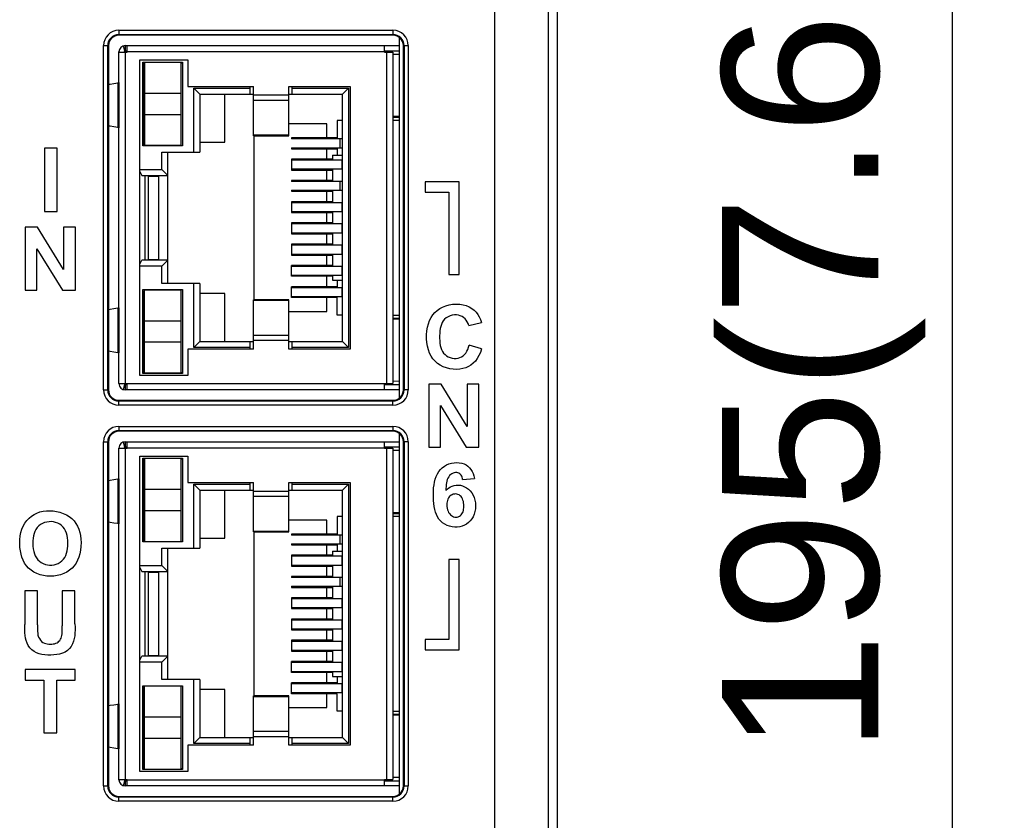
# Model space of a CAD drawing. Header units: millimetres. Extents: x 4414 to 5520, y -269 to 495.
# Tile 40 of 53: x 4964 to 5011, y -11 to 28. Entities that reach past the tile are written whole.
import ezdxf

# ---------------------------------------------------------------- set-up
doc = ezdxf.new("R2010")
doc.units = ezdxf.units.MM
doc.header["$LTSCALE"] = 23.1
doc.header["$PDMODE"] = 3
doc.header["$PDSIZE"] = 0.31
doc.layers.get('0').update_dxf_attribs({"linetype": 'CONTINUOUS'})
doc.layers.get('Defpoints').update_dxf_attribs({"linetype": 'CONTINUOUS'})
doc.styles.get("Standard").update_dxf_attribs({"font": 'arial.ttf'})
doc.dimstyles.new('DIMSTYLE_2$0', dxfattribs={"dimtxt": 2.5, "dimasz": 3, "dimexe": 0.18, "dimexo": 0.0625, "dimgap": 0.09, "dimtad": 1, "dimdec": 0, "dimdsep": 46, "dimtxsty": 'Standard', "dimblk": '_FILLED', "dimcen": 0.09, "dimadec": 0, "dimazin": 0, "dimtp": 0.01, "dimtm": 0.01, "dimtfac": 1, "dimtdec": 0, "dimtofl": 0, "dimtmove": 0, "dimatfit": 3, "dimldrblk": '_FILLED', "dimfxl": 0, "dimtolj": 1, "dimarcsym": 0})

# ---------------------------------------------------------------- blocks, each defined once
blk = doc.blocks.new('_FILLED')
at = {"color": 0, "linetype": 'ByBlock'}
blk.add_solid([(0, 0), (-1, 0.2), (-1, -0.2)], dxfattribs=at)
blk = doc.blocks.new('*D138')
at = {"color": 0, "linetype": 'Continuous', "lineweight": -2}
for p, q in [((4985.477, 112.124), (5010.906, 112.124)), ((5008.406, 107.124), (5008.406, -77.876)), ((4969.163, -82.876), (5010.906, -82.876))]:
    blk.add_line(p, q, dxfattribs=at)
at = {"layer": 'Defpoints', "color": 0, "linetype": 'Continuous'}
for p in [(4984.477, 112.124), (4968.163, -82.876), (5008.406, -82.876)]:
    blk.add_point(p, dxfattribs=at)
at = {"color": 0, "linetype": 'Continuous', "lineweight": -2, "xscale": 5, "yscale": 5, "zscale": 5}
for p, rotation in [((5008.406, 112.124), 90), ((5008.406, -82.876), 270)]:
    blk.add_blockref('_FILLED', p, dxfattribs=dict(at, rotation=rotation))
at = {"color": 0, "linetype": 'Continuous', "insert": (5002.24, 15.06), "char_height": 7.5, "attachment_point": 5, "rotation": 90}
blk.add_mtext('\\A1;195(7.68)', dxfattribs=at)

msp = doc.modelspace()

# ---------------------------------------------------------------- linework, layer by layer
at = {"color": 0, "linetype": 'Continuous'}
for p, q in [((4989.477, -69.576), (4989.477, 98.824)), ((4986.467, -69.085), (4986.467, 72.111)), ((4989.032, -69.13), (4989.032, 72.177)), ((4968.427, 27.355), (4968.427, 27.12)), ((4968.427, 27.355), (4981.577, 27.355)), ((4968.427, 27.155), (4981.577, 27.155)), ((4981.577, 27.12), (4968.427, 27.12)), ((4981.577, 27.355), (4981.577, 27.12)), ((4981.877, 27.019), (4981.877, 9.71)), ((4967.692, 10.11), (4967.692, 26.62)), ((4967.692, 26.62), (4967.927, 26.62)), ((4967.892, 10.11), (4967.892, 26.62)), ((4967.927, 26.62), (4967.927, 10.11)), ((4968.713, 26.368), (4968.643, 26.607)), ((4968.727, 26.62), (4968.727, 26.37)), ((4968.727, 26.62), (4981.877, 26.62)), ((4968.827, 26.315), (4968.827, 26.62)), ((4981.177, 26.315), (4981.177, 26.62)), ((4982.077, 10.11), (4982.077, 26.62)), ((4982.077, 26.62), (4982.312, 26.62)), ((4982.113, 26.62), (4982.113, 10.11)), ((4982.312, 26.62), (4982.312, 10.11)), ((4968.427, 10.41), (4968.427, 26.32)), ((4968.427, 26.315), (4968.827, 26.315)), ((4968.677, 26.315), (4968.677, 26.32)), ((4968.727, 26.37), (4968.827, 26.37)), ((4968.727, 26.32), (4968.727, 26.315)), ((4968.727, 26.32), (4968.827, 26.32)), ((4968.727, 26.315), (4968.727, 10.415)), ((4981.177, 26.32), (4968.827, 26.32)), ((4981.177, 26.37), (4981.877, 26.37)), ((4981.177, 26.32), (4981.527, 26.32)), ((4981.177, 26.315), (4981.577, 26.315)), ((4981.277, 26.32), (4981.277, 26.315)), ((4981.277, 10.415), (4981.277, 26.315)), ((4981.527, 26.32), (4981.527, 26.315)), ((4981.577, 26.315), (4981.577, 10.415)), ((4981.877, 26.193), (4981.577, 26.198)), ((4969.427, 10.795), (4969.427, 25.935)), ((4969.427, 25.935), (4971.727, 25.935)), ((4969.582, 21.815), (4969.582, 25.835)), ((4969.582, 25.835), (4971.482, 25.835)), ((4969.632, 21.865), (4969.632, 25.785)), ((4969.657, 25.785), (4969.632, 25.785)), ((4969.657, 25.825), (4969.657, 21.825)), ((4969.657, 25.825), (4971.407, 25.825)), ((4971.407, 21.825), (4971.407, 25.825)), ((4971.482, 25.785), (4971.407, 25.785)), ((4971.482, 25.835), (4971.482, 21.815)), ((4971.727, 25.935), (4971.727, 24.665)), ((4969.632, 25.395), (4969.657, 25.395)), ((4968.375, 24.838), (4968.422, 24.845)), ((4968.375, 24.838), (4968.375, 22.692)), ((4968.422, 24.845), (4968.422, 22.685)), ((4969.657, 24.795), (4969.632, 24.795)), ((4971.727, 24.665), (4974.882, 24.665)), ((4972.019, 21.515), (4972.019, 24.583)), ((4972.019, 24.583), (4974.732, 24.583)), ((4972.019, 24.583), (4972.307, 24.295)), ((4974.732, 24.295), (4974.732, 24.665)), ((4974.882, 22.298), (4974.882, 24.665)), ((4976.582, 22.298), (4976.582, 24.665)), ((4976.582, 24.665), (4979.527, 24.665)), ((4976.732, 24.665), (4976.732, 24.295)), ((4976.732, 24.583), (4979.446, 24.583)), ((4979.157, 24.295), (4979.446, 24.583)), ((4979.446, 24.583), (4979.446, 12.146)), ((4979.527, 24.665), (4979.527, 12.065)), ((4971.407, 24.325), (4969.657, 24.325)), ((4972.307, 24.295), (4972.307, 21.515)), ((4972.307, 24.295), (4974.882, 24.295)), ((4973.507, 21.995), (4973.507, 24.295)), ((4974.882, 24.256), (4976.582, 24.256)), ((4976.582, 24.295), (4979.157, 24.295)), ((4979.157, 12.435), (4979.157, 24.295)), ((4976.582, 23.996), (4974.882, 23.996)), ((4969.657, 23.325), (4971.407, 23.325)), ((4981.577, 23.231), (4981.877, 23.237)), ((4981.577, 23.185), (4981.877, 23.185)), ((4968.422, 22.685), (4968.375, 22.692)), ((4969.632, 22.855), (4969.657, 22.855)), ((4978.407, 22.865), (4976.582, 22.865)), ((4978.407, 22.195), (4978.407, 22.865)), ((4978.907, 23.035), (4978.907, 22.195)), ((4979.157, 23.035), (4978.907, 23.035)), ((4981.877, 23.035), (4981.577, 23.035)), ((4969.657, 22.255), (4969.632, 22.255)), ((4974.882, 22.338), (4976.582, 22.338)), ((4974.882, 22.298), (4976.582, 22.298)), ((4974.907, 22.298), (4974.907, 14.431)), ((4971.482, 21.815), (4969.582, 21.815)), ((4969.632, 21.865), (4969.657, 21.865)), ((4971.407, 21.825), (4969.657, 21.825)), ((4970.332, 21.825), (4970.332, 21.815)), ((4972.307, 21.995), (4973.507, 21.995)), ((4976.701, 22.195), (4976.701, 22.145)), ((4978.907, 22.195), (4976.701, 22.195)), ((4979.157, 22.145), (4976.701, 22.145)), ((4979.038, 21.725), (4979.038, 22.145)), ((4964.85, 21.701), (4964.85, 18.67)), ((4965.464, 21.701), (4964.85, 21.701)), ((4965.464, 18.67), (4965.464, 21.701)), ((4970.489, 20.683), (4970.489, 21.515)), ((4970.489, 21.515), (4972.307, 21.515)), ((4970.777, 15.215), (4970.777, 21.515)), ((4976.701, 21.725), (4979.157, 21.725)), ((4976.701, 21.725), (4976.701, 21.675)), ((4976.701, 21.675), (4978.907, 21.675)), ((4978.407, 21.175), (4978.407, 21.675)), ((4978.682, 21.365), (4979.157, 21.365)), ((4978.682, 21.365), (4978.682, 21.125)), ((4978.907, 21.675), (4978.907, 21.365)), ((4978.682, 21.175), (4976.701, 21.175)), ((4976.701, 21.175), (4976.701, 20.655)), ((4979.157, 21.125), (4976.701, 21.125)), ((4978.182, 21.125), (4978.182, 21.175)), ((4979.138, 20.705), (4979.138, 21.125)), ((4969.427, 20.683), (4970.489, 20.683)), ((4969.427, 20.587), (4969.527, 20.395)), ((4969.527, 20.395), (4970.777, 20.395)), ((4969.677, 20.395), (4969.677, 16.335)), ((4969.832, 20.365), (4969.832, 16.365)), ((4969.832, 20.365), (4970.332, 20.365)), ((4970.177, 20.365), (4970.177, 20.395)), ((4970.332, 20.395), (4970.332, 16.335)), ((4970.489, 20.683), (4970.777, 20.395)), ((4976.701, 20.705), (4979.157, 20.705)), ((4976.701, 20.655), (4978.682, 20.655)), ((4977.332, 20.705), (4977.332, 20.655)), ((4978.182, 20.655), (4978.182, 20.705)), ((4978.407, 20.155), (4978.407, 20.655)), ((4978.682, 20.705), (4978.682, 20.105)), ((4978.682, 20.155), (4976.701, 20.155)), ((4976.701, 20.155), (4976.701, 20.105)), ((4979.157, 20.105), (4976.701, 20.105)), ((4977.332, 20.155), (4977.332, 20.105)), ((4978.182, 20.105), (4978.182, 20.155)), ((4979.038, 19.685), (4979.038, 20.105)), ((4984.75, 20.082), (4983.116, 20.082)), ((4983.116, 20.082), (4983.116, 19.588)), ((4984.75, 15.648), (4984.75, 20.082)), ((4976.701, 19.685), (4979.157, 19.685)), ((4976.701, 19.685), (4976.701, 19.635)), ((4976.701, 19.635), (4978.682, 19.635)), ((4977.332, 19.685), (4977.332, 19.635)), ((4978.182, 19.635), (4978.182, 19.685)), ((4978.407, 19.135), (4978.407, 19.635)), ((4978.682, 19.685), (4978.682, 19.085)), ((4983.116, 19.588), (4984.257, 19.588)), ((4984.257, 19.588), (4984.257, 15.648)), ((4978.682, 19.135), (4976.701, 19.135)), ((4976.701, 19.135), (4976.701, 18.615)), ((4979.157, 19.085), (4976.701, 19.085)), ((4977.332, 19.135), (4977.332, 19.085)), ((4978.182, 19.085), (4978.182, 19.135)), ((4979.138, 18.665), (4979.138, 19.085)), ((4964.85, 18.67), (4965.464, 18.67)), ((4976.701, 18.665), (4979.157, 18.665)), ((4976.701, 18.615), (4978.682, 18.615)), ((4978.182, 18.615), (4978.182, 18.665)), ((4978.407, 18.115), (4978.407, 18.615)), ((4978.682, 18.665), (4978.682, 18.065)), ((4978.682, 18.115), (4976.701, 18.115)), ((4976.701, 18.115), (4976.701, 17.595)), ((4979.157, 18.065), (4976.701, 18.065)), ((4978.182, 18.065), (4978.182, 18.115)), ((4979.138, 17.645), (4979.138, 18.065)), ((4963.931, 17.918), (4963.931, 14.887)), ((4964.525, 17.918), (4963.931, 17.918)), ((4965.772, 15.887), (4964.525, 17.918)), ((4965.772, 17.918), (4965.772, 15.887)), ((4966.34, 17.918), (4965.772, 17.918)), ((4966.34, 14.887), (4966.34, 17.918)), ((4976.701, 17.645), (4979.157, 17.645)), ((4976.701, 17.595), (4978.682, 17.595)), ((4977.332, 17.645), (4977.332, 17.595)), ((4978.182, 17.595), (4978.182, 17.645)), ((4978.407, 17.095), (4978.407, 17.595)), ((4978.682, 17.645), (4978.682, 17.045)), ((4978.682, 17.095), (4976.701, 17.095)), ((4976.701, 17.095), (4976.701, 16.575)), ((4979.157, 17.045), (4976.701, 17.045)), ((4977.332, 17.095), (4977.332, 17.045)), ((4978.182, 17.045), (4978.182, 17.095)), ((4979.138, 16.625), (4979.138, 17.045)), ((4964.498, 14.887), (4964.498, 16.879)), ((4964.498, 16.879), (4965.727, 14.887)), ((4976.701, 16.625), (4979.157, 16.625)), ((4976.701, 16.575), (4978.682, 16.575)), ((4977.332, 16.625), (4977.332, 16.575)), ((4978.182, 16.575), (4978.182, 16.625)), ((4978.407, 16.075), (4978.407, 16.575)), ((4978.682, 16.625), (4978.682, 16.025)), ((4969.427, 16.142), (4969.527, 16.335)), ((4970.777, 16.335), (4969.527, 16.335)), ((4969.832, 16.365), (4970.332, 16.365)), ((4970.177, 16.335), (4970.177, 16.365)), ((4970.489, 16.046), (4970.777, 16.335)), ((4978.682, 16.075), (4976.701, 16.075)), ((4976.701, 15.555), (4976.701, 16.075)), ((4977.332, 16.075), (4977.332, 16.025)), ((4978.182, 16.025), (4978.182, 16.075)), ((4970.489, 16.046), (4969.427, 16.046)), ((4970.489, 15.215), (4970.489, 16.046)), ((4979.157, 16.025), (4976.701, 16.025)), ((4976.701, 15.605), (4979.157, 15.605)), ((4978.182, 15.555), (4978.182, 15.605)), ((4978.682, 15.605), (4978.682, 15.365)), ((4979.138, 15.605), (4979.138, 16.025)), ((4984.257, 15.648), (4984.75, 15.648)), ((4972.307, 15.215), (4970.489, 15.215)), ((4972.019, 12.146), (4972.019, 15.215)), ((4972.307, 15.215), (4972.307, 12.435)), ((4978.682, 15.555), (4976.701, 15.555)), ((4978.407, 15.055), (4978.407, 15.555)), ((4978.682, 15.365), (4979.157, 15.365)), ((4978.907, 15.365), (4978.907, 15.055)), ((4963.931, 14.887), (4964.498, 14.887)), ((4965.727, 14.887), (4966.34, 14.887)), ((4969.582, 14.915), (4971.482, 14.915)), ((4969.582, 10.895), (4969.582, 14.915)), ((4969.657, 14.865), (4969.632, 14.865)), ((4969.632, 10.945), (4969.632, 14.865)), ((4969.657, 14.905), (4971.407, 14.905)), ((4969.657, 10.905), (4969.657, 14.905)), ((4970.332, 14.915), (4970.332, 14.905)), ((4971.407, 10.905), (4971.407, 14.905)), ((4971.482, 14.915), (4971.482, 10.895)), ((4973.507, 14.735), (4972.307, 14.735)), ((4973.507, 12.435), (4973.507, 14.735)), ((4978.907, 15.055), (4976.701, 15.055)), ((4976.701, 14.535), (4976.701, 15.055)), ((4979.157, 15.005), (4976.701, 15.005)), ((4979.138, 14.585), (4979.138, 15.005)), ((4969.657, 14.475), (4969.632, 14.475)), ((4976.582, 14.431), (4974.882, 14.431)), ((4974.882, 12.065), (4974.882, 14.431)), ((4976.582, 14.391), (4974.882, 14.391)), ((4976.582, 12.065), (4976.582, 14.431)), ((4976.701, 14.585), (4979.157, 14.585)), ((4978.907, 14.535), (4976.701, 14.535)), ((4978.407, 13.865), (4978.407, 14.535)), ((4978.907, 13.695), (4978.907, 14.535)), ((4968.375, 14.038), (4968.422, 14.045)), ((4968.375, 14.038), (4968.375, 11.892)), ((4968.422, 14.045), (4968.422, 11.885)), ((4969.632, 13.875), (4969.657, 13.875)), ((4976.582, 13.865), (4978.407, 13.865)), ((4971.407, 13.405), (4969.657, 13.405)), ((4979.157, 13.695), (4978.907, 13.695)), ((4981.577, 13.695), (4981.877, 13.695)), ((4981.577, 13.545), (4981.877, 13.545)), ((4981.877, 13.493), (4981.577, 13.498)), ((4985.211, 13.195), (4985.817, 13.339)), ((4969.657, 12.405), (4971.407, 12.405)), ((4972.019, 12.146), (4972.307, 12.435)), ((4972.307, 12.435), (4974.882, 12.435)), ((4974.732, 12.065), (4974.732, 12.435)), ((4974.882, 12.733), (4976.582, 12.733)), ((4976.582, 12.473), (4974.882, 12.473)), ((4976.582, 12.435), (4979.157, 12.435)), ((4976.732, 12.435), (4976.732, 12.065)), ((4979.157, 12.435), (4979.446, 12.146)), ((4968.422, 11.885), (4968.375, 11.892)), ((4969.657, 11.935), (4969.632, 11.935)), ((4974.882, 12.065), (4971.727, 12.065)), ((4971.727, 12.065), (4971.727, 10.795)), ((4974.732, 12.146), (4972.019, 12.146)), ((4979.527, 12.065), (4976.582, 12.065)), ((4979.446, 12.146), (4976.732, 12.146)), ((4985.825, 12.078), (4985.233, 12.26)), ((4971.482, 10.895), (4969.582, 10.895)), ((4969.632, 11.335), (4969.657, 11.335)), ((4969.632, 10.945), (4969.657, 10.945)), ((4971.407, 10.905), (4969.657, 10.905)), ((4971.407, 10.945), (4971.482, 10.945)), ((4968.427, 10.415), (4968.827, 10.415)), ((4968.677, 10.415), (4968.677, 10.41)), ((4968.727, 10.415), (4968.727, 10.41)), ((4968.727, 10.41), (4968.827, 10.41)), ((4968.827, 10.11), (4968.827, 10.415)), ((4968.827, 10.41), (4981.177, 10.41)), ((4971.727, 10.795), (4969.427, 10.795)), ((4981.177, 10.415), (4981.577, 10.415)), ((4981.177, 10.11), (4981.177, 10.415)), ((4981.177, 10.41), (4981.527, 10.41)), ((4981.277, 10.415), (4981.277, 10.41)), ((4981.527, 10.415), (4981.527, 10.41)), ((4981.577, 10.531), (4981.877, 10.537)), ((4967.692, 10.11), (4967.927, 10.11)), ((4968.643, 10.122), (4968.713, 10.362)), ((4968.727, 10.36), (4968.727, 10.11)), ((4968.727, 10.36), (4968.827, 10.36)), ((4981.877, 10.11), (4968.727, 10.11)), ((4981.177, 10.36), (4981.877, 10.36)), ((4982.312, 10.11), (4982.077, 10.11)), ((4983.888, 10.39), (4983.294, 10.39)), ((4983.294, 10.39), (4983.294, 7.359)), ((4985.135, 8.359), (4983.888, 10.39)), ((4985.703, 10.39), (4985.135, 10.39)), ((4985.135, 10.39), (4985.135, 8.359)), ((4985.703, 7.359), (4985.703, 10.39)), ((4968.427, 9.375), (4968.427, 9.61)), ((4968.427, 9.61), (4981.577, 9.61)), ((4981.577, 9.574), (4968.427, 9.574)), ((4981.577, 9.375), (4981.577, 9.61)), ((4981.577, 9.375), (4968.427, 9.375)), ((4983.861, 9.351), (4985.089, 7.359)), ((4983.861, 7.359), (4983.861, 9.351)), ((4968.427, 8.355), (4981.577, 8.355)), ((4968.427, 8.355), (4968.427, 8.12)), ((4968.427, 8.155), (4981.577, 8.155)), ((4981.577, 8.12), (4968.427, 8.12)), ((4981.577, 8.355), (4981.577, 8.12)), ((4967.692, 7.62), (4967.927, 7.62)), ((4967.692, -8.89), (4967.692, 7.62)), ((4967.892, -8.89), (4967.892, 7.62)), ((4967.927, 7.62), (4967.927, -8.89)), ((4968.713, 7.368), (4968.643, 7.607)), ((4968.727, 7.62), (4981.877, 7.62)), ((4968.727, 7.62), (4968.727, 7.37)), ((4968.827, 7.315), (4968.827, 7.62)), ((4981.177, 7.315), (4981.177, 7.62)), ((4981.877, 8.019), (4981.877, -9.29)), ((4982.312, 7.62), (4982.077, 7.62)), ((4982.077, -8.89), (4982.077, 7.62)), ((4982.113, 7.62), (4982.113, -8.89)), ((4982.312, 7.62), (4982.312, -8.89)), ((4968.427, -8.59), (4968.427, 7.32)), ((4968.427, 7.315), (4968.827, 7.315)), ((4968.677, 7.315), (4968.677, 7.32)), ((4968.727, 7.37), (4968.827, 7.37)), ((4968.727, 7.32), (4968.827, 7.32)), ((4968.727, 7.32), (4968.727, 7.315)), ((4968.727, 7.315), (4968.727, -8.585)), ((4981.177, 7.32), (4968.827, 7.32)), ((4981.177, 7.37), (4981.877, 7.37)), ((4981.177, 7.32), (4981.527, 7.32)), ((4981.177, 7.315), (4981.577, 7.315)), ((4981.277, 7.32), (4981.277, 7.315)), ((4981.277, -8.585), (4981.277, 7.315)), ((4981.527, 7.32), (4981.527, 7.315)), ((4981.577, 7.315), (4981.577, -8.585)), ((4981.877, 7.193), (4981.577, 7.198)), ((4983.294, 7.359), (4983.861, 7.359)), ((4985.089, 7.359), (4985.703, 7.359)), ((4969.427, 6.935), (4971.727, 6.935)), ((4969.427, -8.205), (4969.427, 6.935)), ((4969.582, 6.835), (4971.482, 6.835)), ((4969.582, 2.815), (4969.582, 6.835)), ((4969.657, 6.785), (4969.632, 6.785)), ((4969.632, 2.865), (4969.632, 6.785)), ((4969.657, 6.825), (4971.407, 6.825)), ((4969.657, 6.825), (4969.657, 2.825)), ((4971.407, 2.825), (4971.407, 6.825)), ((4971.482, 6.785), (4971.407, 6.785)), ((4971.482, 6.835), (4971.482, 2.815)), ((4971.727, 6.935), (4971.727, 5.665)), ((4969.632, 6.395), (4969.657, 6.395)), ((4968.375, 5.838), (4968.422, 5.845)), ((4968.375, 5.838), (4968.375, 3.692)), ((4968.422, 5.845), (4968.422, 3.685)), ((4969.657, 5.795), (4969.632, 5.795)), ((4984.919, 5.802), (4985.482, 5.864)), ((4971.407, 5.325), (4969.657, 5.325)), ((4971.727, 5.665), (4974.882, 5.665)), ((4972.019, 5.583), (4974.732, 5.583)), ((4972.019, 5.583), (4972.307, 5.295)), ((4972.019, 2.515), (4972.019, 5.583)), ((4972.307, 5.295), (4974.882, 5.295)), ((4972.307, 5.295), (4972.307, 2.515)), ((4973.507, 2.995), (4973.507, 5.295)), ((4974.732, 5.295), (4974.732, 5.665)), ((4974.882, 3.298), (4974.882, 5.665)), ((4974.882, 5.256), (4976.582, 5.256)), ((4976.582, 5.665), (4979.527, 5.665)), ((4976.582, 3.298), (4976.582, 5.665)), ((4976.582, 5.295), (4979.157, 5.295)), ((4976.732, 5.665), (4976.732, 5.295)), ((4976.732, 5.583), (4979.446, 5.583)), ((4979.157, 5.295), (4979.446, 5.583)), ((4979.157, -6.565), (4979.157, 5.295)), ((4979.446, 5.583), (4979.446, -6.854)), ((4979.527, 5.665), (4979.527, -6.935)), ((4976.582, 4.996), (4974.882, 4.996)), ((4969.657, 4.325), (4971.407, 4.325)), ((4969.632, 3.855), (4969.657, 3.855)), ((4978.407, 3.865), (4976.582, 3.865)), ((4978.407, 3.195), (4978.407, 3.865)), ((4979.157, 4.035), (4978.907, 4.035)), ((4978.907, 4.035), (4978.907, 3.195)), ((4981.577, 4.231), (4981.877, 4.237)), ((4981.577, 4.185), (4981.877, 4.185)), ((4981.877, 4.035), (4981.577, 4.035)), ((4968.422, 3.685), (4968.375, 3.692)), ((4974.882, 3.338), (4976.582, 3.338)), ((4969.657, 3.255), (4969.632, 3.255)), ((4969.632, 2.865), (4969.657, 2.865)), ((4972.307, 2.995), (4973.507, 2.995)), ((4974.882, 3.298), (4976.582, 3.298)), ((4974.907, 3.298), (4974.907, -4.569)), ((4978.907, 3.195), (4976.701, 3.195)), ((4976.701, 3.195), (4976.701, 3.145)), ((4979.157, 3.145), (4976.701, 3.145)), ((4979.038, 2.725), (4979.038, 3.145)), ((4971.482, 2.815), (4969.582, 2.815)), ((4971.407, 2.825), (4969.657, 2.825)), ((4970.332, 2.825), (4970.332, 2.815)), ((4970.489, 2.515), (4972.307, 2.515)), ((4970.489, 1.683), (4970.489, 2.515)), ((4970.777, -3.785), (4970.777, 2.515)), ((4976.701, 2.725), (4979.157, 2.725)), ((4976.701, 2.725), (4976.701, 2.675)), ((4976.701, 2.675), (4978.907, 2.675)), ((4978.407, 2.175), (4978.407, 2.675)), ((4978.682, 2.365), (4979.157, 2.365)), ((4978.682, 2.365), (4978.682, 2.125)), ((4978.907, 2.675), (4978.907, 2.365)), ((4978.682, 2.175), (4976.701, 2.175)), ((4976.701, 2.175), (4976.701, 1.655)), ((4979.157, 2.125), (4976.701, 2.125)), ((4978.182, 2.125), (4978.182, 2.175)), ((4979.138, 1.705), (4979.138, 2.125)), ((4984.75, 1.978), (4984.257, 1.978)), ((4984.257, 1.978), (4984.257, -1.862)), ((4984.75, -2.356), (4984.75, 1.978)), ((4969.427, 1.683), (4970.489, 1.683)), ((4969.427, 1.587), (4969.527, 1.395)), ((4970.489, 1.683), (4970.777, 1.395)), ((4976.701, 1.705), (4979.157, 1.705)), ((4976.701, 1.655), (4978.682, 1.655)), ((4977.332, 1.705), (4977.332, 1.655)), ((4978.182, 1.655), (4978.182, 1.705)), ((4978.407, 1.155), (4978.407, 1.655)), ((4978.682, 1.705), (4978.682, 1.105)), ((4969.527, 1.395), (4970.777, 1.395)), ((4969.677, 1.395), (4969.677, -2.665)), ((4969.832, 1.365), (4970.332, 1.365)), ((4969.832, 1.365), (4969.832, -2.635)), ((4970.177, 1.365), (4970.177, 1.395)), ((4970.332, 1.395), (4970.332, -2.665)), ((4978.682, 1.155), (4976.701, 1.155)), ((4976.701, 1.155), (4976.701, 1.105)), ((4979.157, 1.105), (4976.701, 1.105)), ((4977.332, 1.155), (4977.332, 1.105)), ((4978.182, 1.105), (4978.182, 1.155)), ((4979.038, 0.685), (4979.038, 1.105)), ((4964.526, 0.474), (4963.913, 0.474)), ((4963.913, 0.474), (4963.913, -1.144)), ((4964.526, -1.168), (4964.526, 0.474)), ((4966.321, 0.474), (4965.708, 0.474)), ((4965.708, 0.474), (4965.708, -1.203)), ((4966.321, -1.119), (4966.321, 0.474)), ((4976.701, 0.685), (4979.157, 0.685)), ((4976.701, 0.685), (4976.701, 0.635)), ((4976.701, 0.635), (4978.682, 0.635)), ((4977.332, 0.685), (4977.332, 0.635)), ((4978.182, 0.635), (4978.182, 0.685)), ((4978.407, 0.135), (4978.407, 0.635)), ((4978.682, 0.685), (4978.682, 0.085)), ((4978.682, 0.135), (4976.701, 0.135)), ((4976.701, 0.135), (4976.701, -0.385)), ((4979.157, 0.085), (4976.701, 0.085)), ((4977.332, 0.135), (4977.332, 0.085)), ((4978.182, 0.085), (4978.182, 0.135)), ((4979.138, -0.335), (4979.138, 0.085)), ((4976.701, -0.335), (4979.157, -0.335)), ((4976.701, -0.385), (4978.682, -0.385)), ((4978.182, -0.385), (4978.182, -0.335)), ((4978.407, -0.885), (4978.407, -0.385)), ((4978.682, -0.335), (4978.682, -0.935)), ((4978.682, -0.885), (4976.701, -0.885)), ((4976.701, -0.885), (4976.701, -1.405)), ((4979.157, -0.935), (4976.701, -0.935)), ((4978.182, -0.935), (4978.182, -0.885)), ((4979.138, -1.355), (4979.138, -0.935)), ((4976.701, -1.355), (4979.157, -1.355)), ((4976.701, -1.405), (4978.682, -1.405)), ((4977.332, -1.355), (4977.332, -1.405)), ((4978.182, -1.405), (4978.182, -1.355)), ((4978.407, -1.905), (4978.407, -1.405)), ((4978.682, -1.355), (4978.682, -1.955)), ((4984.257, -1.862), (4983.116, -1.862)), ((4983.116, -1.862), (4983.116, -2.356)), ((4978.682, -1.905), (4976.701, -1.905)), ((4976.701, -1.905), (4976.701, -2.425)), ((4979.157, -1.955), (4976.701, -1.955)), ((4977.332, -1.905), (4977.332, -1.955)), ((4978.182, -1.955), (4978.182, -1.905)), ((4979.138, -2.375), (4979.138, -1.955)), ((4983.116, -2.356), (4984.75, -2.356)), ((4969.427, -2.858), (4969.527, -2.665)), ((4970.777, -2.665), (4969.527, -2.665)), ((4969.832, -2.635), (4970.332, -2.635)), ((4970.177, -2.665), (4970.177, -2.635)), ((4970.489, -2.954), (4970.777, -2.665)), ((4976.701, -2.375), (4979.157, -2.375)), ((4976.701, -2.425), (4978.682, -2.425)), ((4977.332, -2.375), (4977.332, -2.425)), ((4978.182, -2.425), (4978.182, -2.375)), ((4978.407, -2.925), (4978.407, -2.425)), ((4978.682, -2.375), (4978.682, -2.975)), ((4970.489, -2.954), (4969.427, -2.954)), ((4970.489, -3.785), (4970.489, -2.954)), ((4978.682, -2.925), (4976.701, -2.925)), ((4976.701, -3.445), (4976.701, -2.925)), ((4979.157, -2.975), (4976.701, -2.975)), ((4977.332, -2.925), (4977.332, -2.975)), ((4978.182, -2.975), (4978.182, -2.925)), ((4979.138, -3.395), (4979.138, -2.975)), ((4966.337, -3.309), (4963.932, -3.309)), ((4963.932, -3.309), (4963.932, -3.821)), ((4966.337, -3.821), (4966.337, -3.309)), ((4976.701, -3.395), (4979.157, -3.395)), ((4978.682, -3.445), (4976.701, -3.445)), ((4978.182, -3.445), (4978.182, -3.395)), ((4978.407, -3.945), (4978.407, -3.445)), ((4978.682, -3.395), (4978.682, -3.635)), ((4978.682, -3.635), (4979.157, -3.635)), ((4978.907, -3.635), (4978.907, -3.945)), ((4963.932, -3.821), (4964.83, -3.821)), ((4964.83, -3.821), (4964.83, -6.34)), ((4965.444, -3.821), (4966.337, -3.821)), ((4965.444, -6.34), (4965.444, -3.821)), ((4969.582, -4.085), (4971.482, -4.085)), ((4969.582, -8.105), (4969.582, -4.085)), ((4969.657, -4.135), (4969.632, -4.135)), ((4969.632, -8.055), (4969.632, -4.135)), ((4969.657, -4.095), (4971.407, -4.095)), ((4969.657, -8.095), (4969.657, -4.095)), ((4970.332, -4.085), (4970.332, -4.095)), ((4972.307, -3.785), (4970.489, -3.785)), ((4971.407, -8.095), (4971.407, -4.095)), ((4971.482, -4.085), (4971.482, -8.105)), ((4972.019, -6.854), (4972.019, -3.785)), ((4972.307, -3.785), (4972.307, -6.565)), ((4978.907, -3.945), (4976.701, -3.945)), ((4976.701, -4.465), (4976.701, -3.945)), ((4979.157, -3.995), (4976.701, -3.995)), ((4979.138, -4.415), (4979.138, -3.995)), ((4969.657, -4.525), (4969.632, -4.525)), ((4973.507, -4.265), (4972.307, -4.265)), ((4973.507, -6.565), (4973.507, -4.265)), ((4976.582, -4.569), (4974.882, -4.569)), ((4974.882, -6.935), (4974.882, -4.569)), ((4976.582, -4.609), (4974.882, -4.609)), ((4976.582, -6.935), (4976.582, -4.569)), ((4976.701, -4.415), (4979.157, -4.415)), ((4978.907, -4.465), (4976.701, -4.465)), ((4978.407, -5.135), (4978.407, -4.465)), ((4978.907, -5.305), (4978.907, -4.465)), ((4968.375, -4.962), (4968.422, -4.955)), ((4968.375, -4.962), (4968.375, -7.108)), ((4968.422, -4.955), (4968.422, -7.115)), ((4969.632, -5.125), (4969.657, -5.125)), ((4976.582, -5.135), (4978.407, -5.135)), ((4971.407, -5.595), (4969.657, -5.595)), ((4979.157, -5.305), (4978.907, -5.305)), ((4981.577, -5.305), (4981.877, -5.305)), ((4981.577, -5.455), (4981.877, -5.455)), ((4981.877, -5.507), (4981.577, -5.502)), ((4964.83, -6.34), (4965.444, -6.34)), ((4969.657, -6.595), (4971.407, -6.595)), ((4972.019, -6.854), (4972.307, -6.565)), ((4972.307, -6.565), (4974.882, -6.565)), ((4974.732, -6.935), (4974.732, -6.565)), ((4974.882, -6.267), (4976.582, -6.267)), ((4976.582, -6.527), (4974.882, -6.527)), ((4976.582, -6.565), (4979.157, -6.565)), ((4976.732, -6.565), (4976.732, -6.935)), ((4979.157, -6.565), (4979.446, -6.854)), ((4969.657, -7.065), (4969.632, -7.065)), ((4974.882, -6.935), (4971.727, -6.935)), ((4971.727, -6.935), (4971.727, -8.205)), ((4974.732, -6.854), (4972.019, -6.854)), ((4979.527, -6.935), (4976.582, -6.935)), ((4979.446, -6.854), (4976.732, -6.854)), ((4968.422, -7.115), (4968.375, -7.108)), ((4969.632, -7.665), (4969.657, -7.665)), ((4971.727, -8.205), (4969.427, -8.205)), ((4971.482, -8.105), (4969.582, -8.105)), ((4969.632, -8.055), (4969.657, -8.055)), ((4971.407, -8.095), (4969.657, -8.095)), ((4971.407, -8.055), (4971.482, -8.055)), ((4981.577, -8.469), (4981.877, -8.463)), ((4967.692, -8.89), (4967.927, -8.89)), ((4968.427, -8.585), (4968.827, -8.585)), ((4968.643, -8.878), (4968.713, -8.638)), ((4968.677, -8.585), (4968.677, -8.59)), ((4968.727, -8.585), (4968.727, -8.59)), ((4968.727, -8.59), (4968.827, -8.59)), ((4968.727, -8.64), (4968.827, -8.64)), ((4968.727, -8.64), (4968.727, -8.89)), ((4981.877, -8.89), (4968.727, -8.89)), ((4968.827, -8.89), (4968.827, -8.585)), ((4968.827, -8.59), (4981.177, -8.59)), ((4981.177, -8.585), (4981.577, -8.585)), ((4981.177, -8.89), (4981.177, -8.585)), ((4981.177, -8.59), (4981.527, -8.59)), ((4981.177, -8.64), (4981.877, -8.64)), ((4981.277, -8.585), (4981.277, -8.59)), ((4981.527, -8.585), (4981.527, -8.59)), ((4982.077, -8.89), (4982.312, -8.89)), ((4968.427, -9.39), (4981.577, -9.39)), ((4968.427, -9.625), (4968.427, -9.39)), ((4981.577, -9.426), (4968.427, -9.426)), ((4981.577, -9.625), (4981.577, -9.39)), ((4981.577, -9.625), (4968.427, -9.625))]:
    msp.add_line(p, q, dxfattribs=at)
for points in [[(4967.927, 24.765), (4968.002, 24.779), (4968.181, 24.808), (4968.375, 24.838)], [(4968.375, 22.692), (4968.181, 22.721), (4968.002, 22.751), (4967.927, 22.764)], [(4983.276, 13.284), (4983.334, 13.441), (4983.406, 13.583), (4983.491, 13.71), (4983.588, 13.823), (4983.698, 13.923), (4983.821, 14.009), (4983.957, 14.082), (4984.108, 14.142), (4984.272, 14.189), (4984.439, 14.218), (4984.61, 14.227), (4984.783, 14.218), (4984.945, 14.193), (4985.095, 14.15), (4985.234, 14.091), (4985.359, 14.019), (4985.467, 13.935), (4985.561, 13.838), (4985.643, 13.729), (4985.713, 13.61), (4985.771, 13.48), (4985.817, 13.339)], [(4967.927, 13.965), (4968.002, 13.979), (4968.181, 14.008), (4968.375, 14.038)], [(4985.211, 13.195), (4985.182, 13.291), (4985.143, 13.377), (4985.094, 13.454), (4985.035, 13.523), (4984.965, 13.583), (4984.889, 13.631), (4984.806, 13.667), (4984.715, 13.691), (4984.621, 13.702), (4984.522, 13.7), (4984.418, 13.684), (4984.32, 13.656), (4984.225, 13.613), (4984.135, 13.558), (4984.056, 13.494), (4983.992, 13.421), (4983.94, 13.339), (4983.898, 13.249), (4983.866, 13.152), (4983.843, 13.047), (4983.828, 12.937), (4983.817, 12.822), (4983.813, 12.702), (4983.815, 12.582), (4983.819, 12.464), (4983.829, 12.347), (4983.847, 12.236), (4983.874, 12.135)], [(4985.825, 12.078), (4985.768, 11.907), (4985.7, 11.752), (4985.621, 11.614), (4985.53, 11.491), (4985.428, 11.384), (4985.317, 11.294), (4985.198, 11.223), (4985.07, 11.168), (4984.933, 11.128), (4984.784, 11.102), (4984.626, 11.091), (4984.465, 11.097), (4984.302, 11.122), (4984.137, 11.164), (4983.982, 11.221), (4983.841, 11.294), (4983.71, 11.381), (4983.594, 11.482), (4983.493, 11.597), (4983.406, 11.726), (4983.334, 11.869), (4983.275, 12.026), (4983.23, 12.197), (4983.2, 12.374), (4983.185, 12.558), (4983.185, 12.749), (4983.2, 12.934), (4983.231, 13.112), (4983.276, 13.284)], [(4968.375, 11.892), (4968.181, 11.921), (4968.002, 11.951), (4967.927, 11.964)], [(4983.874, 12.135), (4983.908, 12.04), (4983.953, 11.954), (4984.008, 11.876), (4984.073, 11.808), (4984.147, 11.749), (4984.231, 11.699), (4984.323, 11.659), (4984.417, 11.632), (4984.512, 11.619), (4984.609, 11.619), (4984.702, 11.632), (4984.788, 11.657), (4984.87, 11.694), (4984.944, 11.742), (4985.012, 11.804), (4985.072, 11.877), (4985.125, 11.959), (4985.169, 12.05), (4985.205, 12.15), (4985.233, 12.26)], [(4983.941, 6.374), (4984.041, 6.448), (4984.149, 6.509), (4984.264, 6.558), (4984.386, 6.595), (4984.509, 6.616), (4984.634, 6.623), (4984.759, 6.614), (4984.877, 6.592), (4984.985, 6.555), (4985.087, 6.505), (4985.176, 6.443), (4985.253, 6.37), (4985.319, 6.285), (4985.375, 6.192), (4985.421, 6.091), (4985.457, 5.982), (4985.482, 5.864)], [(4985.283, 3.822), (4985.197, 3.74), (4985.103, 3.671), (4985.002, 3.614), (4984.893, 3.571), (4984.779, 3.541), (4984.66, 3.525), (4984.537, 3.522), (4984.414, 3.534), (4984.293, 3.563), (4984.173, 3.607), (4984.062, 3.664), (4983.96, 3.734), (4983.866, 3.817), (4983.784, 3.91), (4983.717, 4.014), (4983.662, 4.128), (4983.617, 4.249), (4983.58, 4.378), (4983.553, 4.516), (4983.533, 4.657), (4983.52, 4.804), (4983.514, 4.955), (4983.514, 5.105), (4983.518, 5.254), (4983.528, 5.402), (4983.546, 5.547), (4983.572, 5.687), (4983.606, 5.824), (4983.65, 5.953), (4983.706, 6.074), (4983.774, 6.187), (4983.851, 6.288), (4983.941, 6.374)], [(4967.927, 5.765), (4968.002, 5.779), (4968.181, 5.808), (4968.375, 5.838)], [(4984.919, 5.802), (4984.911, 5.862), (4984.896, 5.916), (4984.876, 5.966), (4984.85, 6.011), (4984.818, 6.051), (4984.78, 6.084), (4984.736, 6.11), (4984.686, 6.129), (4984.633, 6.139), (4984.577, 6.14), (4984.518, 6.131), (4984.46, 6.113), (4984.403, 6.085), (4984.347, 6.046), (4984.296, 5.999), (4984.253, 5.943), (4984.215, 5.879), (4984.184, 5.809), (4984.161, 5.732), (4984.146, 5.648), (4984.134, 5.562), (4984.124, 5.474), (4984.119, 5.382), (4984.116, 5.288)], [(4984.116, 5.288), (4984.18, 5.353), (4984.251, 5.41), (4984.33, 5.456), (4984.417, 5.495), (4984.512, 5.525), (4984.609, 5.541), (4984.71, 5.542), (4984.813, 5.53), (4984.914, 5.504), (4985.014, 5.463), (4985.112, 5.408), (4985.202, 5.34), (4985.284, 5.259), (4985.358, 5.165), (4985.42, 5.061), (4985.47, 4.945), (4985.507, 4.819), (4985.53, 4.688), (4985.537, 4.551), (4985.53, 4.41), (4985.508, 4.275), (4985.471, 4.147), (4985.42, 4.026), (4985.357, 3.917), (4985.283, 3.822)], [(4984.97, 4.528), (4984.971, 4.609), (4984.965, 4.685), (4984.953, 4.756), (4984.936, 4.823), (4984.914, 4.885), (4984.883, 4.94), (4984.844, 4.989), (4984.797, 5.032), (4984.746, 5.066), (4984.693, 5.092), (4984.636, 5.108), (4984.58, 5.116), (4984.523, 5.113), (4984.466, 5.101), (4984.412, 5.081), (4984.361, 5.052), (4984.312, 5.015), (4984.271, 4.972), (4984.238, 4.922), (4984.211, 4.866), (4984.19, 4.805), (4984.176, 4.74), (4984.168, 4.67), (4984.166, 4.596)], [(4963.668, 2.724), (4963.672, 2.919), (4963.692, 3.102), (4963.726, 3.273), (4963.777, 3.431), (4963.842, 3.577), (4963.921, 3.711), (4964.012, 3.835), (4964.117, 3.947), (4964.232, 4.045), (4964.358, 4.129), (4964.495, 4.198), (4964.638, 4.252), (4964.789, 4.288), (4964.948, 4.308), (4965.109, 4.313), (4965.273, 4.304), (4965.44, 4.28), (4965.601, 4.24), (4965.757, 4.186), (4965.908, 4.117), (4966.045, 4.033), (4966.166, 3.934), (4966.274, 3.82), (4966.366, 3.697), (4966.44, 3.563), (4966.499, 3.42), (4966.546, 3.271), (4966.58, 3.116), (4966.601, 2.954), (4966.61, 2.787)], [(4984.166, 4.596), (4984.168, 4.511), (4984.178, 4.432), (4984.194, 4.359), (4984.218, 4.291), (4984.248, 4.228), (4984.285, 4.172), (4984.329, 4.122), (4984.379, 4.08), (4984.432, 4.047), (4984.486, 4.023), (4984.543, 4.008), (4984.599, 4.003), (4984.655, 4.009), (4984.71, 4.025), (4984.762, 4.048), (4984.809, 4.079), (4984.852, 4.118), (4984.888, 4.162), (4984.916, 4.211), (4984.937, 4.266), (4984.953, 4.325), (4984.964, 4.388), (4984.97, 4.456), (4984.97, 4.528)], [(4965.979, 2.748), (4965.977, 2.883), (4965.965, 3.01), (4965.943, 3.13), (4965.913, 3.241), (4965.873, 3.345), (4965.821, 3.439), (4965.754, 3.524), (4965.676, 3.599), (4965.59, 3.662), (4965.495, 3.712), (4965.393, 3.75), (4965.288, 3.775), (4965.183, 3.787), (4965.075, 3.785), (4964.969, 3.77), (4964.865, 3.742), (4964.763, 3.7), (4964.669, 3.646), (4964.585, 3.58), (4964.509, 3.501), (4964.446, 3.414), (4964.396, 3.319), (4964.359, 3.216), (4964.331, 3.107), (4964.311, 2.992), (4964.3, 2.871), (4964.299, 2.744)], [(4968.375, 3.692), (4968.181, 3.721), (4968.002, 3.751), (4967.927, 3.764)], [(4966.61, 2.787), (4966.604, 2.595), (4966.585, 2.414), (4966.553, 2.244), (4966.507, 2.085), (4966.448, 1.937), (4966.374, 1.8), (4966.283, 1.673), (4966.178, 1.557), (4966.059, 1.456), (4965.925, 1.37), (4965.778, 1.299), (4965.624, 1.243), (4965.465, 1.203), (4965.299, 1.18), (4965.133, 1.172), (4964.968, 1.18), (4964.802, 1.204), (4964.643, 1.244), (4964.489, 1.3), (4964.343, 1.372), (4964.211, 1.458), (4964.094, 1.56), (4963.993, 1.675), (4963.905, 1.8), (4963.834, 1.934), (4963.777, 2.078), (4963.733, 2.23), (4963.699, 2.387), (4963.677, 2.552), (4963.668, 2.724)], [(4964.299, 2.744), (4964.303, 2.607), (4964.317, 2.478), (4964.341, 2.358), (4964.374, 2.245), (4964.417, 2.141), (4964.471, 2.047), (4964.539, 1.962), (4964.619, 1.887), (4964.705, 1.824), (4964.799, 1.773), (4964.899, 1.734), (4965.002, 1.709), (4965.105, 1.698), (4965.211, 1.7), (4965.314, 1.716), (4965.416, 1.745), (4965.516, 1.788), (4965.607, 1.842), (4965.69, 1.909), (4965.765, 1.987), (4965.828, 2.074), (4965.878, 2.169), (4965.916, 2.272), (4965.944, 2.381), (4965.965, 2.497), (4965.977, 2.619), (4965.979, 2.748)], [(4963.909, -1.413), (4963.908, -1.28), (4963.913, -1.144)], [(4966.321, -1.119), (4966.327, -1.268), (4966.326, -1.412), (4966.318, -1.552), (4966.307, -1.689), (4966.289, -1.822), (4966.256, -1.95), (4966.206, -2.076), (4966.143, -2.197), (4966.062, -2.303), (4965.96, -2.392), (4965.842, -2.467), (4965.716, -2.526), (4965.585, -2.567), (4965.446, -2.591), (4965.305, -2.606), (4965.162, -2.615), (4965.018, -2.614), (4964.876, -2.602), (4964.737, -2.581), (4964.601, -2.549), (4964.474, -2.501), (4964.356, -2.436), (4964.246, -2.354), (4964.153, -2.262), (4964.078, -2.157), (4964.019, -2.04), (4963.974, -1.919), (4963.944, -1.797), (4963.927, -1.672), (4963.916, -1.543), (4963.909, -1.413)], [(4964.526, -1.168), (4964.519, -1.274), (4964.517, -1.376), (4964.522, -1.474), (4964.531, -1.569), (4964.546, -1.661), (4964.572, -1.746), (4964.611, -1.825), (4964.661, -1.899), (4964.717, -1.96), (4964.78, -2.005), (4964.85, -2.038), (4964.921, -2.062), (4964.993, -2.078), (4965.067, -2.085), (4965.139, -2.087), (4965.209, -2.085), (4965.279, -2.078), (4965.343, -2.066), (4965.403, -2.047), (4965.458, -2.023), (4965.508, -1.992), (4965.552, -1.953), (4965.591, -1.907), (4965.625, -1.855), (4965.653, -1.797), (4965.676, -1.733), (4965.693, -1.666), (4965.704, -1.597), (4965.709, -1.525)], [(4965.709, -1.525), (4965.712, -1.45), (4965.713, -1.371), (4965.712, -1.289), (4965.708, -1.203)], [(4967.927, -5.035), (4968.002, -5.021), (4968.181, -4.992), (4968.375, -4.962)], [(4968.375, -7.108), (4968.181, -7.079), (4968.002, -7.049), (4967.927, -7.036)]]:
    msp.add_lwpolyline(points, dxfattribs=at)
for centre, radius, start, end in [((4968.427, 26.62), 0.735, 90, 180), ((4968.427, 26.62), 0.535, 90, 180), ((4968.427, 26.62), 0.5, 90, 180), ((4981.577, 26.62), 0.735, 0, 90), ((4981.577, 26.62), 0.535, 0, 90), ((4981.577, 26.62), 0.5, 0, 90), ((4968.727, 26.32), 0.3, 90, 180), ((4968.727, 26.32), 0.05, 90, 180), ((4981.077, 26.32), 0.3, 0, 9.6272), ((4968.727, 10.41), 0.3, 180, 270), ((4968.727, 10.41), 0.05, 180, 270), ((4981.077, 10.41), 0.3, 350.3728, 0), ((4968.427, 10.11), 0.735, 180, 270), ((4968.427, 10.11), 0.535, 180, 270), ((4968.427, 10.11), 0.5, 180, 270), ((4981.577, 10.11), 0.735, 270, 0), ((4981.577, 10.11), 0.535, 270, 0), ((4981.577, 10.11), 0.5, 270, 0), ((4968.427, 7.62), 0.735, 90, 180), ((4968.427, 7.62), 0.535, 90, 180), ((4968.427, 7.62), 0.5, 90, 180), ((4981.577, 7.62), 0.735, 0, 90), ((4981.577, 7.62), 0.535, 0, 90), ((4981.577, 7.62), 0.5, 0, 90), ((4968.727, 7.32), 0.3, 90, 180), ((4968.727, 7.32), 0.05, 90, 180), ((4981.077, 7.32), 0.3, 0, 9.6272), ((4968.427, -8.89), 0.735, 180, 270), ((4968.427, -8.89), 0.535, 180, 270), ((4968.427, -8.89), 0.5, 180, 270), ((4968.727, -8.59), 0.3, 180, 270), ((4968.727, -8.59), 0.05, 180, 270), ((4981.077, -8.59), 0.3, 350.3728, 0), ((4981.577, -8.89), 0.735, 270, 0), ((4981.577, -8.89), 0.535, 270, 0), ((4981.577, -8.89), 0.5, 270, 0)]:
    msp.add_arc(centre, radius, start, end, dxfattribs=at)

# ---------------------------------------------------------------- dimensions: what is measured, and where the dimension line sits
dim = msp.add_linear_dim(base=(5008.406, -82.876), p1=(4984.477, 112.124), p2=(4968.163, -82.876), angle=270, text='<>(7.68)', dimstyle='DIMSTYLE_2$0', override={"dimscale": 2.5, "dimtxt": 3, "dimasz": 2, "dimexe": 1, "dimexo": 0.4, "dimgap": 0.5, "dimtad": 3, "dimdec": 2}, dxfattribs=at)
dim.commit()
dim.dimension.update_dxf_attribs({"geometry": '*D138', "text_midpoint": (5008.406, 15.06), "dimtype": 160})

doc.saveas('drawing.dxf')
